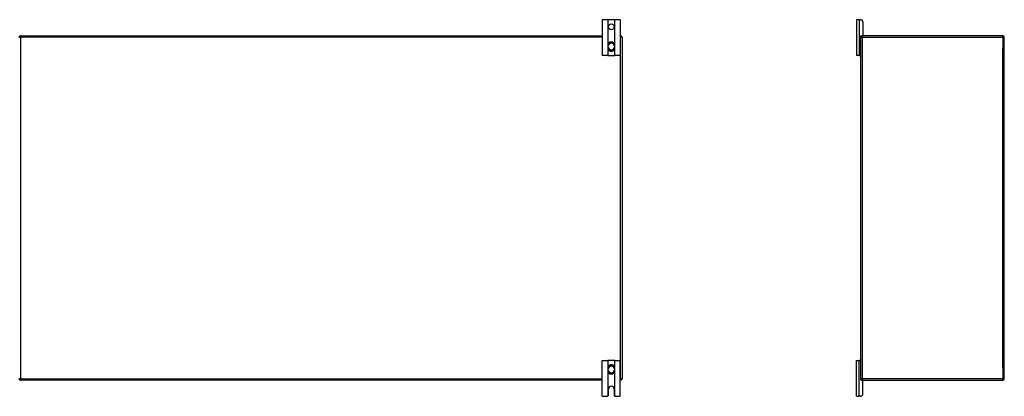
# Model space of a CAD drawing. Header units: inches. Extents: x 19 to 446, y 48 to 207.
# Tile 6 of 23: x 61 to 129, y 113 to 139. Entities that reach past the tile are written whole.
import ezdxf

# ---------------------------------------------------------------- set-up
doc = ezdxf.new("R2010")
doc.units = ezdxf.units.IN
doc.header["$MEASUREMENT"] = 0
doc.layers.add('Visible Edges(ANSI)', color=7, linetype='Continuous', lineweight=25)
doc.layers.add('Visible Tangent Edges(ANSI)', color=7, linetype='Continuous', lineweight=25)

msp = doc.modelspace()

# ---------------------------------------------------------------- linework, layer by layer
at = {"layer": 'Visible Edges(ANSI)'}
for p, q in [((101.522, 138.936), (101.149, 138.936)), ((101.149, 138.936), (101.149, 136.436)), ((101.553, 138.936), (101.522, 138.936)), ((101.995, 138.936), (101.553, 138.936)), ((102.026, 138.936), (101.995, 138.936)), ((102.399, 138.936), (102.026, 138.936)), ((102.399, 138.936), (102.399, 136.436)), ((119.039, 138.936), (118.852, 138.936)), ((118.852, 138.936), (118.852, 136.436)), ((119.039, 138.936), (119.146, 138.936)), ((119.302, 138.78), (119.302, 137.842)), ((60.623, 137.811), (101.149, 137.811)), ((101.538, 137.172), (101.538, 137.133)), ((102.01, 137.133), (102.01, 137.172)), ((102.399, 137.811), (102.425, 137.811)), ((102.524, 137.712), (102.524, 113.91)), ((119.144, 137.712), (119.144, 137.78)), ((119.144, 113.91), (119.144, 137.712)), ((119.175, 137.811), (119.243, 137.811)), ((129.045, 137.811), (119.243, 137.811)), ((129.144, 113.91), (129.144, 137.712)), ((101.538, 137.133), (101.538, 136.988)), ((101.538, 136.988), (101.538, 136.949)), ((102.01, 136.988), (102.01, 137.133)), ((102.01, 136.949), (102.01, 136.988)), ((101.522, 136.436), (101.149, 136.436)), ((101.522, 136.436), (101.553, 136.436)), ((101.553, 136.436), (101.995, 136.436)), ((101.995, 136.436), (102.026, 136.436)), ((102.399, 136.436), (102.026, 136.436)), ((119.039, 136.436), (118.852, 136.436)), ((119.039, 136.436), (119.113, 136.436)), ((119.144, 136.436), (119.113, 136.436)), ((101.149, 115.186), (101.522, 115.186)), ((101.149, 112.686), (101.149, 115.186)), ((101.553, 115.186), (101.522, 115.186)), ((101.538, 114.672), (101.538, 114.633)), ((101.538, 114.633), (101.538, 114.488)), ((101.995, 115.186), (101.553, 115.186)), ((102.026, 115.186), (101.995, 115.186)), ((102.01, 114.633), (102.01, 114.672)), ((102.01, 114.488), (102.01, 114.633)), ((102.026, 115.186), (102.399, 115.186)), ((102.399, 112.686), (102.399, 115.186)), ((118.852, 115.186), (119.039, 115.186)), ((118.852, 112.686), (118.852, 115.186)), ((119.113, 115.186), (119.039, 115.186)), ((119.113, 115.186), (119.144, 115.186)), ((101.538, 114.488), (101.538, 114.449)), ((102.01, 114.449), (102.01, 114.488)), ((119.144, 113.842), (119.144, 113.91)), ((101.149, 113.811), (60.623, 113.811)), ((101.571, 112.748), (101.571, 113.186)), ((101.977, 113.186), (101.977, 112.748)), ((102.425, 113.811), (102.399, 113.811)), ((119.243, 113.811), (119.175, 113.811)), ((119.243, 113.811), (129.045, 113.811)), ((119.302, 112.842), (119.302, 113.78)), ((101.149, 112.686), (101.509, 112.686)), ((102.039, 112.686), (102.399, 112.686)), ((118.852, 112.686), (119.039, 112.686)), ((119.146, 112.686), (119.039, 112.686))]:
    msp.add_line(p, q, dxfattribs=at)
at = {"layer": 'Visible Edges(ANSI)', "flags": 128}
for points in [[(101.669, 137.358), (101.66, 137.354), (101.65, 137.35), (101.641, 137.345), (101.632, 137.34), (101.624, 137.335), (101.616, 137.329), (101.608, 137.323), (101.6, 137.316), (101.593, 137.309), (101.586, 137.301), (101.58, 137.294), (101.574, 137.286), (101.568, 137.277), (101.563, 137.269), (101.558, 137.26), (101.554, 137.251), (101.55, 137.241), (101.547, 137.232), (101.544, 137.222), (101.542, 137.212), (101.54, 137.202), (101.539, 137.192), (101.538, 137.182), (101.538, 137.172)], [(102.01, 137.172), (102.01, 137.182), (102.009, 137.192), (102.008, 137.202), (102.006, 137.212), (102.004, 137.222), (102.001, 137.232), (101.998, 137.241), (101.994, 137.251), (101.99, 137.26), (101.985, 137.269), (101.98, 137.277), (101.974, 137.286), (101.968, 137.294), (101.962, 137.301), (101.955, 137.309), (101.948, 137.316), (101.94, 137.323), (101.932, 137.329), (101.924, 137.335), (101.916, 137.34), (101.907, 137.345), (101.898, 137.35), (101.888, 137.354), (101.879, 137.358)], [(101.538, 136.949), (101.538, 136.939), (101.539, 136.929), (101.54, 136.919), (101.542, 136.909), (101.544, 136.899), (101.547, 136.89), (101.55, 136.88), (101.554, 136.871), (101.558, 136.862), (101.563, 136.853), (101.568, 136.844), (101.574, 136.836), (101.58, 136.828), (101.586, 136.82), (101.593, 136.813), (101.6, 136.806), (101.608, 136.799), (101.616, 136.793), (101.624, 136.787), (101.632, 136.781), (101.641, 136.776), (101.65, 136.771), (101.66, 136.767), (101.669, 136.764)], [(101.879, 136.764), (101.888, 136.767), (101.898, 136.771), (101.907, 136.776), (101.916, 136.781), (101.924, 136.787), (101.932, 136.793), (101.94, 136.799), (101.948, 136.806), (101.955, 136.813), (101.962, 136.82), (101.968, 136.828), (101.974, 136.836), (101.98, 136.844), (101.985, 136.853), (101.99, 136.862), (101.994, 136.871), (101.998, 136.88), (102.001, 136.89), (102.004, 136.899), (102.006, 136.909), (102.008, 136.919), (102.009, 136.929), (102.01, 136.939), (102.01, 136.949)], [(101.669, 114.858), (101.66, 114.854), (101.65, 114.85), (101.641, 114.845), (101.632, 114.84), (101.624, 114.835), (101.615, 114.829), (101.608, 114.822), (101.6, 114.816), (101.593, 114.809), (101.586, 114.801), (101.58, 114.793), (101.574, 114.785), (101.568, 114.777), (101.563, 114.768), (101.558, 114.759), (101.554, 114.75), (101.55, 114.741), (101.547, 114.732), (101.544, 114.722), (101.542, 114.712), (101.54, 114.702), (101.539, 114.692), (101.538, 114.682), (101.538, 114.672)], [(102.01, 114.672), (102.01, 114.682), (102.009, 114.692), (102.008, 114.702), (102.006, 114.712), (102.004, 114.722), (102.001, 114.732), (101.998, 114.741), (101.994, 114.75), (101.99, 114.759), (101.985, 114.768), (101.98, 114.777), (101.974, 114.785), (101.968, 114.793), (101.962, 114.801), (101.955, 114.809), (101.948, 114.816), (101.94, 114.822), (101.932, 114.829), (101.924, 114.835), (101.916, 114.84), (101.907, 114.845), (101.898, 114.85), (101.888, 114.854), (101.879, 114.858)], [(101.538, 114.449), (101.538, 114.439), (101.539, 114.429), (101.54, 114.419), (101.542, 114.409), (101.544, 114.399), (101.547, 114.389), (101.55, 114.38), (101.554, 114.371), (101.558, 114.362), (101.563, 114.353), (101.568, 114.344), (101.574, 114.336), (101.58, 114.328), (101.586, 114.32), (101.593, 114.312), (101.6, 114.305), (101.608, 114.299), (101.616, 114.292), (101.624, 114.287), (101.632, 114.281), (101.641, 114.276), (101.65, 114.271), (101.66, 114.267), (101.669, 114.264)], [(101.879, 114.264), (101.888, 114.267), (101.898, 114.271), (101.907, 114.276), (101.916, 114.281), (101.924, 114.287), (101.932, 114.292), (101.94, 114.299), (101.948, 114.305), (101.955, 114.312), (101.962, 114.32), (101.968, 114.328), (101.974, 114.336), (101.98, 114.344), (101.985, 114.353), (101.99, 114.362), (101.994, 114.371), (101.998, 114.38), (102.001, 114.389), (102.004, 114.399), (102.006, 114.409), (102.008, 114.419), (102.009, 114.429), (102.01, 114.439), (102.01, 114.449)], [(101.522, 112.687), (101.522, 112.687), (101.521, 112.687), (101.521, 112.687), (101.521, 112.687), (101.52, 112.687), (101.52, 112.687), (101.52, 112.687), (101.519, 112.686), (101.519, 112.686), (101.518, 112.686), (101.518, 112.686), (101.517, 112.686), (101.516, 112.686), (101.516, 112.686), (101.515, 112.686), (101.515, 112.686), (101.514, 112.686), (101.513, 112.686), (101.513, 112.686), (101.512, 112.686), (101.511, 112.686), (101.511, 112.686), (101.51, 112.686), (101.509, 112.686)], [(101.553, 112.704), (101.551, 112.702), (101.55, 112.701), (101.548, 112.7), (101.547, 112.698), (101.545, 112.697), (101.543, 112.696), (101.542, 112.695), (101.54, 112.694), (101.539, 112.693), (101.537, 112.692), (101.535, 112.692), (101.534, 112.691), (101.532, 112.69), (101.531, 112.69), (101.53, 112.689), (101.528, 112.689), (101.527, 112.688), (101.526, 112.688), (101.525, 112.688), (101.524, 112.688), (101.524, 112.687), (101.523, 112.687), (101.522, 112.687), (101.522, 112.687)], [(102.026, 112.687), (102.026, 112.687), (102.025, 112.687), (102.024, 112.687), (102.024, 112.688), (102.023, 112.688), (102.022, 112.688), (102.021, 112.688), (102.02, 112.689), (102.018, 112.689), (102.017, 112.69), (102.016, 112.69), (102.014, 112.691), (102.013, 112.692), (102.011, 112.692), (102.009, 112.693), (102.008, 112.694), (102.006, 112.695), (102.005, 112.696), (102.003, 112.697), (102.001, 112.698), (102, 112.7), (101.998, 112.701), (101.997, 112.702), (101.995, 112.704)], [(102.039, 112.686), (102.038, 112.686), (102.037, 112.686), (102.037, 112.686), (102.036, 112.686), (102.035, 112.686), (102.035, 112.686), (102.034, 112.686), (102.033, 112.686), (102.033, 112.686), (102.032, 112.686), (102.031, 112.686), (102.031, 112.686), (102.03, 112.686), (102.03, 112.686), (102.029, 112.686), (102.029, 112.686), (102.028, 112.687), (102.028, 112.687), (102.028, 112.687), (102.027, 112.687), (102.027, 112.687), (102.026, 112.687), (102.026, 112.687), (102.026, 112.687)]]:
    msp.add_lwpolyline(points, dxfattribs=at)
at = {"layer": 'Visible Edges(ANSI)'}
msp.add_circle((101.774, 138.436), 0.203, dxfattribs=at)
for centre, radius, start, end in [((119.146, 138.78), 0.156, 0, 90), ((119.271, 137.842), 0.031, 270, 0), ((60.623, 137.712), 0.099, 90, 180), ((101.774, 137.061), 0.315, 70.52878, 109.47122), ((102.425, 137.712), 0.099, 0, 90), ((119.243, 137.712), 0.099, 90, 180), ((119.175, 137.78), 0.031, 90, 180), ((129.045, 137.712), 0.099, 0, 90), ((101.774, 137.061), 0.315, 250.52878, 289.47122), ((119.113, 136.467), 0.031, 270, 0), ((101.774, 114.561), 0.315, 70.52878, 109.47122), ((119.113, 115.155), 0.031, 0, 90), ((60.623, 113.91), 0.099, 180, 270), ((101.774, 114.561), 0.315, 250.52878, 289.47122), ((102.425, 113.91), 0.099, 270, 0), ((119.243, 113.91), 0.099, 180, 270), ((119.175, 113.842), 0.031, 180, 270), ((129.045, 113.91), 0.099, 270, 0), ((101.774, 113.186), 0.203, 0, 180), ((119.271, 113.78), 0.031, 0, 90), ((101.509, 112.748), 0.062, 314.93354, 0), ((102.039, 112.748), 0.062, 180, 225.06646), ((119.146, 112.842), 0.156, 270, 0)]:
    msp.add_arc(centre, radius, start, end, dxfattribs=at)
at = {"layer": 'Visible Tangent Edges(ANSI)'}
for p, q in [((101.522, 138.936), (101.522, 136.436)), ((101.553, 137.247), (101.553, 138.936)), ((101.995, 138.936), (101.995, 137.247)), ((102.026, 136.436), (102.026, 138.936)), ((119.039, 138.936), (119.039, 136.436)), ((60.524, 137.712), (60.623, 137.712)), ((60.623, 137.712), (60.623, 137.811)), ((60.623, 137.712), (60.623, 113.91)), ((101.149, 137.712), (60.623, 137.712)), ((101.671, 137.352), (101.669, 137.358)), ((101.877, 137.352), (101.879, 137.358)), ((102.425, 137.712), (102.399, 137.712)), ((102.425, 137.811), (102.425, 137.712)), ((102.425, 137.712), (102.524, 137.712)), ((102.425, 113.91), (102.425, 137.712)), ((119.144, 137.712), (119.243, 137.712)), ((119.243, 137.811), (119.243, 137.712)), ((119.243, 137.712), (129.045, 137.712)), ((119.243, 137.712), (119.243, 113.91)), ((129.045, 137.712), (129.045, 137.811)), ((129.045, 137.712), (129.144, 137.712)), ((129.045, 137.712), (129.045, 136.937)), ((101.538, 137.133), (101.557, 137.133)), ((101.538, 136.988), (101.557, 136.988)), ((101.553, 136.436), (101.553, 136.874)), ((101.557, 136.988), (101.557, 137.133)), ((101.669, 136.764), (101.671, 136.769)), ((101.879, 136.764), (101.877, 136.769)), ((102.01, 137.133), (101.991, 137.133)), ((101.991, 137.133), (101.991, 136.988)), ((102.01, 136.988), (101.991, 136.988)), ((101.995, 136.874), (101.995, 136.436)), ((129.045, 114.685), (129.045, 136.937)), ((101.522, 115.186), (101.522, 112.687)), ((101.538, 114.633), (101.557, 114.633)), ((101.553, 114.747), (101.553, 115.186)), ((101.557, 114.488), (101.557, 114.633)), ((101.669, 114.858), (101.671, 114.852)), ((101.879, 114.858), (101.877, 114.852)), ((102.01, 114.633), (101.991, 114.633)), ((101.991, 114.633), (101.991, 114.488)), ((101.995, 115.186), (101.995, 114.747)), ((102.026, 112.687), (102.026, 115.186)), ((119.039, 112.686), (119.039, 115.186)), ((129.045, 114.685), (129.045, 113.91)), ((60.623, 113.91), (60.524, 113.91)), ((60.623, 113.91), (101.149, 113.91)), ((60.623, 113.811), (60.623, 113.91)), ((101.538, 114.488), (101.557, 114.488)), ((101.553, 112.704), (101.553, 114.374)), ((101.671, 114.269), (101.669, 114.264)), ((101.877, 114.269), (101.879, 114.264)), ((102.01, 114.488), (101.991, 114.488)), ((101.995, 114.374), (101.995, 112.704)), ((102.399, 113.91), (102.425, 113.91)), ((102.425, 113.91), (102.425, 113.811)), ((102.524, 113.91), (102.425, 113.91)), ((119.243, 113.91), (119.144, 113.91)), ((129.045, 113.91), (119.243, 113.91)), ((119.243, 113.91), (119.243, 113.811)), ((129.144, 113.91), (129.045, 113.91)), ((129.045, 113.811), (129.045, 113.91))]:
    msp.add_line(p, q, dxfattribs=at)
at = {"layer": 'Visible Tangent Edges(ANSI)', "flags": 128}
for points in [[(101.555, 137.173), (101.554, 137.183), (101.554, 137.193), (101.555, 137.202), (101.556, 137.212), (101.558, 137.221), (101.56, 137.231), (101.562, 137.24), (101.566, 137.249), (101.569, 137.258), (101.573, 137.266), (101.578, 137.274), (101.583, 137.283), (101.588, 137.29), (101.594, 137.298), (101.6, 137.305), (101.607, 137.312), (101.614, 137.318), (101.621, 137.325), (101.629, 137.33), (101.637, 137.335), (101.645, 137.34), (101.653, 137.345), (101.662, 137.349), (101.671, 137.352)], [(101.557, 137.133), (101.557, 137.135), (101.557, 137.136), (101.557, 137.138), (101.557, 137.14), (101.557, 137.141), (101.557, 137.143), (101.557, 137.145), (101.557, 137.146), (101.556, 137.148), (101.556, 137.15), (101.556, 137.151), (101.556, 137.153), (101.556, 137.155), (101.556, 137.157), (101.556, 137.158), (101.556, 137.16), (101.556, 137.162), (101.555, 137.163), (101.555, 137.165), (101.555, 137.167), (101.555, 137.168), (101.555, 137.17), (101.555, 137.172), (101.555, 137.173)], [(101.877, 137.352), (101.886, 137.349), (101.895, 137.345), (101.903, 137.34), (101.911, 137.335), (101.919, 137.33), (101.927, 137.325), (101.934, 137.318), (101.941, 137.312), (101.948, 137.305), (101.954, 137.298), (101.96, 137.29), (101.965, 137.283), (101.97, 137.274), (101.975, 137.266), (101.979, 137.258), (101.982, 137.249), (101.986, 137.24), (101.988, 137.231), (101.99, 137.221), (101.992, 137.212), (101.993, 137.202), (101.994, 137.193), (101.994, 137.183), (101.993, 137.173)], [(101.993, 137.173), (101.993, 137.172), (101.993, 137.17), (101.993, 137.168), (101.993, 137.167), (101.993, 137.165), (101.993, 137.163), (101.992, 137.162), (101.992, 137.16), (101.992, 137.158), (101.992, 137.157), (101.992, 137.155), (101.992, 137.153), (101.992, 137.151), (101.992, 137.15), (101.991, 137.148), (101.991, 137.146), (101.991, 137.145), (101.991, 137.143), (101.991, 137.141), (101.991, 137.14), (101.991, 137.138), (101.991, 137.136), (101.991, 137.135), (101.991, 137.133)], [(101.671, 136.769), (101.662, 136.773), (101.653, 136.777), (101.645, 136.781), (101.636, 136.786), (101.628, 136.791), (101.621, 136.797), (101.614, 136.803), (101.607, 136.809), (101.6, 136.816), (101.594, 136.824), (101.588, 136.831), (101.583, 136.839), (101.578, 136.847), (101.573, 136.855), (101.569, 136.864), (101.565, 136.873), (101.562, 136.882), (101.56, 136.891), (101.558, 136.9), (101.556, 136.91), (101.555, 136.919), (101.554, 136.929), (101.554, 136.938), (101.555, 136.948)], [(101.555, 136.948), (101.555, 136.95), (101.555, 136.951), (101.555, 136.953), (101.555, 136.955), (101.555, 136.956), (101.555, 136.958), (101.556, 136.96), (101.556, 136.961), (101.556, 136.963), (101.556, 136.965), (101.556, 136.966), (101.556, 136.968), (101.556, 136.97), (101.556, 136.971), (101.556, 136.973), (101.557, 136.975), (101.557, 136.977), (101.557, 136.978), (101.557, 136.98), (101.557, 136.982), (101.557, 136.983), (101.557, 136.985), (101.557, 136.986), (101.557, 136.988)], [(101.993, 136.948), (101.994, 136.938), (101.994, 136.929), (101.993, 136.919), (101.992, 136.91), (101.99, 136.9), (101.988, 136.891), (101.986, 136.882), (101.983, 136.873), (101.979, 136.864), (101.975, 136.855), (101.97, 136.847), (101.965, 136.839), (101.96, 136.831), (101.954, 136.824), (101.948, 136.816), (101.941, 136.809), (101.934, 136.803), (101.927, 136.797), (101.92, 136.791), (101.912, 136.786), (101.903, 136.781), (101.895, 136.777), (101.886, 136.773), (101.877, 136.769)], [(101.991, 136.988), (101.991, 136.986), (101.991, 136.985), (101.991, 136.983), (101.991, 136.982), (101.991, 136.98), (101.991, 136.978), (101.991, 136.977), (101.991, 136.975), (101.991, 136.973), (101.992, 136.971), (101.992, 136.97), (101.992, 136.968), (101.992, 136.966), (101.992, 136.965), (101.992, 136.963), (101.992, 136.961), (101.992, 136.96), (101.993, 136.958), (101.993, 136.956), (101.993, 136.955), (101.993, 136.953), (101.993, 136.951), (101.993, 136.95), (101.993, 136.948)], [(101.555, 114.673), (101.554, 114.683), (101.554, 114.693), (101.555, 114.702), (101.556, 114.712), (101.558, 114.721), (101.56, 114.73), (101.562, 114.74), (101.565, 114.749), (101.569, 114.757), (101.573, 114.766), (101.578, 114.774), (101.583, 114.782), (101.588, 114.79), (101.594, 114.798), (101.6, 114.805), (101.607, 114.812), (101.614, 114.818), (101.621, 114.824), (101.628, 114.83), (101.636, 114.835), (101.645, 114.84), (101.653, 114.845), (101.662, 114.849), (101.671, 114.852)], [(101.557, 114.633), (101.557, 114.635), (101.557, 114.636), (101.557, 114.638), (101.557, 114.64), (101.557, 114.641), (101.557, 114.643), (101.557, 114.645), (101.557, 114.646), (101.556, 114.648), (101.556, 114.65), (101.556, 114.651), (101.556, 114.653), (101.556, 114.655), (101.556, 114.656), (101.556, 114.658), (101.556, 114.66), (101.556, 114.662), (101.555, 114.663), (101.555, 114.665), (101.555, 114.667), (101.555, 114.668), (101.555, 114.67), (101.555, 114.672), (101.555, 114.673)], [(101.877, 114.852), (101.886, 114.849), (101.895, 114.845), (101.903, 114.84), (101.912, 114.835), (101.919, 114.83), (101.927, 114.824), (101.934, 114.818), (101.941, 114.812), (101.948, 114.805), (101.954, 114.798), (101.96, 114.79), (101.965, 114.782), (101.97, 114.774), (101.975, 114.766), (101.979, 114.757), (101.983, 114.749), (101.986, 114.74), (101.988, 114.73), (101.99, 114.721), (101.992, 114.712), (101.993, 114.702), (101.994, 114.693), (101.994, 114.683), (101.993, 114.673)], [(101.993, 114.673), (101.993, 114.672), (101.993, 114.67), (101.993, 114.668), (101.993, 114.667), (101.993, 114.665), (101.993, 114.663), (101.992, 114.662), (101.992, 114.66), (101.992, 114.658), (101.992, 114.656), (101.992, 114.655), (101.992, 114.653), (101.992, 114.651), (101.992, 114.65), (101.991, 114.648), (101.991, 114.646), (101.991, 114.645), (101.991, 114.643), (101.991, 114.641), (101.991, 114.64), (101.991, 114.638), (101.991, 114.636), (101.991, 114.635), (101.991, 114.633)], [(101.671, 114.269), (101.662, 114.273), (101.653, 114.277), (101.645, 114.281), (101.637, 114.286), (101.629, 114.291), (101.621, 114.297), (101.614, 114.303), (101.607, 114.309), (101.6, 114.316), (101.594, 114.323), (101.588, 114.331), (101.583, 114.339), (101.578, 114.347), (101.573, 114.355), (101.569, 114.364), (101.566, 114.373), (101.562, 114.382), (101.56, 114.391), (101.558, 114.4), (101.556, 114.409), (101.555, 114.419), (101.554, 114.429), (101.554, 114.438), (101.555, 114.448)], [(101.555, 114.448), (101.555, 114.45), (101.555, 114.451), (101.555, 114.453), (101.555, 114.455), (101.555, 114.456), (101.555, 114.458), (101.556, 114.46), (101.556, 114.461), (101.556, 114.463), (101.556, 114.465), (101.556, 114.466), (101.556, 114.468), (101.556, 114.47), (101.556, 114.471), (101.556, 114.473), (101.557, 114.475), (101.557, 114.476), (101.557, 114.478), (101.557, 114.48), (101.557, 114.481), (101.557, 114.483), (101.557, 114.485), (101.557, 114.486), (101.557, 114.488)], [(101.993, 114.448), (101.994, 114.438), (101.994, 114.429), (101.993, 114.419), (101.992, 114.409), (101.99, 114.4), (101.988, 114.391), (101.986, 114.382), (101.982, 114.373), (101.979, 114.364), (101.975, 114.355), (101.97, 114.347), (101.965, 114.339), (101.96, 114.331), (101.954, 114.323), (101.948, 114.316), (101.941, 114.309), (101.934, 114.303), (101.927, 114.297), (101.919, 114.291), (101.911, 114.286), (101.903, 114.281), (101.895, 114.277), (101.886, 114.273), (101.877, 114.269)], [(101.991, 114.488), (101.991, 114.486), (101.991, 114.485), (101.991, 114.483), (101.991, 114.481), (101.991, 114.48), (101.991, 114.478), (101.991, 114.476), (101.991, 114.475), (101.991, 114.473), (101.992, 114.471), (101.992, 114.47), (101.992, 114.468), (101.992, 114.466), (101.992, 114.465), (101.992, 114.463), (101.992, 114.461), (101.992, 114.46), (101.993, 114.458), (101.993, 114.456), (101.993, 114.455), (101.993, 114.453), (101.993, 114.451), (101.993, 114.45), (101.993, 114.448)]]:
    msp.add_lwpolyline(points, dxfattribs=at)
at = {"layer": 'Visible Tangent Edges(ANSI)'}
for centre, radius, start, end in [((101.774, 137.061), 0.228, 18.50863, 161.49137), ((101.774, 137.061), 0.309, 70.52878, 109.47122), ((101.774, 137.061), 0.228, 198.50863, 341.49137), ((101.774, 137.061), 0.309, 250.52878, 289.47122), ((101.774, 114.561), 0.228, 18.50863, 161.49137), ((101.774, 114.561), 0.309, 70.52878, 109.47122), ((101.774, 114.561), 0.228, 198.50863, 341.49137), ((101.774, 114.561), 0.309, 250.52878, 289.47122)]:
    msp.add_arc(centre, radius, start, end, dxfattribs=at)
for centre, major_axis, start_param, end_param in [((101.557, 137.172), (-0.0197, 0), 4.854218, 6.283185), ((101.991, 137.172), (0.0197, 0), 0, 1.428968), ((101.557, 136.949), (-0.0197, 0), 0, 1.428968), ((101.991, 136.949), (0.0197, 0), 4.854218, 6.283185), ((101.557, 114.672), (-0.0197, 0), 4.854218, 6.283185), ((101.991, 114.672), (0.0197, 0), 0, 1.428968), ((101.557, 114.449), (-0.0197, 0), 0, 1.428968), ((101.991, 114.449), (0.0197, 0), 4.854218, 6.283185)]:
    msp.add_ellipse(centre, major_axis=major_axis, ratio=0.07343, start_param=start_param, end_param=end_param, dxfattribs=at)

doc.saveas('drawing.dxf')
